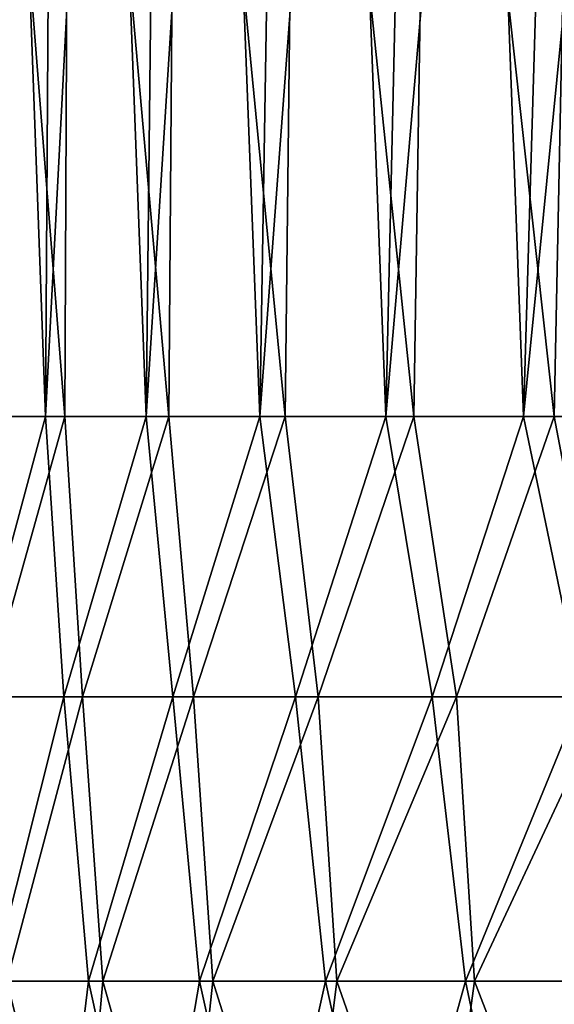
# Model space of a CAD drawing. Header units: millimetres. Extents: x -17.6 to 34.9, y -55.1 to 0.
# Tile 33 of 94: x -14.4 to -12.1, y -14.3 to -10.1. Entities that reach past the tile are written whole.
import ezdxf

# ---------------------------------------------------------------- set-up
doc = ezdxf.new("R2010")
doc.units = ezdxf.units.MM
doc.header["$LTSCALE"] = 38.447787
doc.layers.add('13', color=7, linetype='CONTINUOUS')
doc.layers.add('9', color=7, linetype='CONTINUOUS')

msp = doc.modelspace()

# ---------------------------------------------------------------- linework, layer by layer
at = {"layer": '13', "linetype": 'Continuous'}
for points in [[(-14.2617, -11.7793, -6.544), (-14.5855, -12.9807, -5.6882), (-14.6382, -11.7793, -5.6358), (-14.2617, -11.7793, -6.544)], [(-14.1817, -12.9807, -6.6455), (-14.5855, -12.9807, -5.6882), (-14.2617, -11.7793, -6.544), (-14.1817, -12.9807, -6.6455)], [(-14.5665, -11.7793, 5.6217), (-14.5154, -12.9807, 5.668), (-14.1776, -11.7793, 6.5271), (-14.5665, -11.7793, 5.6217)], [(-14.5154, -12.9807, 5.668), (-14.1017, -12.9807, 6.6163), (-14.1776, -11.7793, 6.5271), (-14.5154, -12.9807, 5.668)], [(-13.829, -11.7793, -7.4268), (-14.1817, -12.9807, -6.6455), (-14.2617, -11.7793, -6.544), (-13.829, -11.7793, -7.4268)], [(-13.7152, -12.9807, -7.5739), (-14.1817, -12.9807, -6.6455), (-13.829, -11.7793, -7.4268), (-13.7152, -12.9807, -7.5739)], [(-14.1776, -11.7793, 6.5271), (-14.1017, -12.9807, 6.6163), (-13.7324, -11.7793, 7.4062), (-14.1776, -11.7793, 6.5271)], [(-14.1017, -12.9807, 6.6163), (-13.6261, -12.9807, 7.5352), (-13.7324, -11.7793, 7.4062), (-14.1017, -12.9807, 6.6163)], [(-13.3416, -11.7793, -8.2807), (-13.7152, -12.9807, -7.5739), (-13.829, -11.7793, -7.4268), (-13.3416, -11.7793, -8.2807)], [(-13.7324, -11.7793, 7.4062), (-13.6261, -12.9807, 7.5352), (-13.2328, -11.7793, 8.2556), (-13.7324, -11.7793, 7.4062)], [(-13.188, -12.9807, -8.4692), (-13.7152, -12.9807, -7.5739), (-13.3416, -11.7793, -8.2807), (-13.188, -12.9807, -8.4692)], [(-13.6261, -12.9807, 7.5352), (-13.0907, -12.9807, 8.4205), (-13.2328, -11.7793, 8.2556), (-13.6261, -12.9807, 7.5352)], [(-12.8016, -11.7793, -9.1023), (-13.188, -12.9807, -8.4692), (-13.3416, -11.7793, -8.2807), (-12.8016, -11.7793, -9.1023)], [(-13.2328, -11.7793, 8.2556), (-13.0907, -12.9807, 8.4205), (-12.6807, -11.7793, 9.0718), (-13.2328, -11.7793, 8.2556)], [(-12.6024, -12.9807, -9.3275), (-13.188, -12.9807, -8.4692), (-12.8016, -11.7793, -9.1023), (-12.6024, -12.9807, -9.3275)], [(-13.0907, -12.9807, 8.4205), (-12.4979, -12.9807, 9.2685), (-12.6807, -11.7793, 9.0718), (-13.0907, -12.9807, 8.4205)], [(-12.2111, -11.7793, -9.8884), (-12.6024, -12.9807, -9.3275), (-12.8016, -11.7793, -9.1023), (-12.2111, -11.7793, -9.8884)], [(-12.6807, -11.7793, 9.0718), (-12.4979, -12.9807, 9.2685), (-12.0784, -11.7793, 9.8516), (-12.6807, -11.7793, 9.0718)], [(-11.961, -12.9807, -10.1449), (-12.6024, -12.9807, -9.3275), (-12.2111, -11.7793, -9.8884), (-11.961, -12.9807, -10.1449)], [(-12.4979, -12.9807, 9.2685), (-11.8502, -12.9807, 10.0754), (-12.0784, -11.7793, 9.8516), (-12.4979, -12.9807, 9.2685)], [(-11.5724, -11.7793, -10.6358), (-11.961, -12.9807, -10.1449), (-12.2111, -11.7793, -9.8884), (-11.5724, -11.7793, -10.6358)], [(-12.0784, -11.7793, 9.8516), (-11.8502, -12.9807, 10.0754), (-11.4282, -11.7793, 10.592), (-12.0784, -11.7793, 9.8516)], [(-14.5855, -12.9807, -5.6882), (-14.1817, -12.9807, -6.6455), (-14.4892, -14.1997, -5.6774), (-14.5855, -12.9807, -5.6882)], [(-14.1017, -12.9807, 6.6163), (-14.5154, -12.9807, 5.668), (-14.427, -14.1997, 5.6362), (-14.1017, -12.9807, 6.6163)], [(-14.4892, -14.1997, -5.6774), (-14.1817, -12.9807, -6.6455), (-14.077, -14.1997, -6.6484), (-14.4892, -14.1997, -5.6774)], [(-14.0157, -14.1997, 6.5786), (-14.1017, -12.9807, 6.6163), (-14.427, -14.1997, 5.6362), (-14.0157, -14.1997, 6.5786)], [(-14.1817, -12.9807, -6.6455), (-13.7152, -12.9807, -7.5739), (-14.077, -14.1997, -6.6484), (-14.1817, -12.9807, -6.6455)], [(-13.6261, -12.9807, 7.5352), (-14.1017, -12.9807, 6.6163), (-14.0157, -14.1997, 6.5786), (-13.6261, -12.9807, 7.5352)], [(-14.077, -14.1997, -6.6484), (-13.7152, -12.9807, -7.5739), (-13.5999, -14.1997, -7.5891), (-14.077, -14.1997, -6.6484)], [(-13.5429, -14.1997, 7.4917), (-13.6261, -12.9807, 7.5352), (-14.0157, -14.1997, 6.5786), (-13.5429, -14.1997, 7.4917)], [(-13.7152, -12.9807, -7.5739), (-13.188, -12.9807, -8.4692), (-13.5999, -14.1997, -7.5891), (-13.7152, -12.9807, -7.5739)], [(-13.0907, -12.9807, 8.4205), (-13.6261, -12.9807, 7.5352), (-13.5429, -14.1997, 7.4917), (-13.0907, -12.9807, 8.4205)], [(-13.5999, -14.1997, -7.5891), (-13.188, -12.9807, -8.4692), (-13.0599, -14.1997, -8.4953), (-13.5999, -14.1997, -7.5891)], [(-13.0106, -14.1997, 8.3715), (-13.0907, -12.9807, 8.4205), (-13.5429, -14.1997, 7.4917), (-13.0106, -14.1997, 8.3715)], [(-13.188, -12.9807, -8.4692), (-12.6024, -12.9807, -9.3275), (-13.0599, -14.1997, -8.4953), (-13.188, -12.9807, -8.4692)], [(-12.4979, -12.9807, 9.2685), (-13.0907, -12.9807, 8.4205), (-13.0106, -14.1997, 8.3715), (-12.4979, -12.9807, 9.2685)], [(-13.0599, -14.1997, -8.4953), (-12.6024, -12.9807, -9.3275), (-12.4597, -14.1997, -9.3627), (-13.0599, -14.1997, -8.4953)], [(-12.4214, -14.1997, 9.2141), (-12.4979, -12.9807, 9.2685), (-13.0106, -14.1997, 8.3715), (-12.4214, -14.1997, 9.2141)], [(-12.6024, -12.9807, -9.3275), (-11.961, -12.9807, -10.1449), (-12.4597, -14.1997, -9.3627), (-12.6024, -12.9807, -9.3275)], [(-11.8502, -12.9807, 10.0754), (-12.4979, -12.9807, 9.2685), (-12.4214, -14.1997, 9.2141), (-11.8502, -12.9807, 10.0754)], [(-12.4597, -14.1997, -9.3627), (-11.961, -12.9807, -10.1449), (-11.802, -14.1997, -10.1874), (-12.4597, -14.1997, -9.3627)], [(-11.7776, -14.1997, 10.0159), (-11.8502, -12.9807, 10.0754), (-12.4214, -14.1997, 9.2141), (-11.7776, -14.1997, 10.0159)], [(-14.5786, -15.4121, -4.9644), (-14.4892, -14.1997, -5.6774), (-14.2244, -15.4121, -5.9193), (-14.5786, -15.4121, -4.9644)], [(-14.5044, -15.4121, 4.9814), (-14.1223, -15.4121, 5.9629), (-14.427, -14.1997, 5.6362), (-14.5044, -15.4121, 4.9814)], [(-14.4892, -14.1997, -5.6774), (-14.077, -14.1997, -6.6484), (-14.2244, -15.4121, -5.9193), (-14.4892, -14.1997, -5.6774)], [(-14.1223, -15.4121, 5.9629), (-14.0157, -14.1997, 6.5786), (-14.427, -14.1997, 5.6362), (-14.1223, -15.4121, 5.9629)], [(-14.2244, -15.4121, -5.9193), (-14.077, -14.1997, -6.6484), (-13.8078, -15.4121, -6.8486), (-14.2244, -15.4121, -5.9193)], [(-14.1223, -15.4121, 5.9629), (-13.6739, -15.4121, 6.9159), (-14.0157, -14.1997, 6.5786), (-14.1223, -15.4121, 5.9629)], [(-14.077, -14.1997, -6.6484), (-13.5999, -14.1997, -7.5891), (-13.8078, -15.4121, -6.8486), (-14.077, -14.1997, -6.6484)], [(-13.6739, -15.4121, 6.9159), (-13.5429, -14.1997, 7.4917), (-14.0157, -14.1997, 6.5786), (-13.6739, -15.4121, 6.9159)], [(-13.8078, -15.4121, -6.8486), (-13.5999, -14.1997, -7.5891), (-13.3305, -15.4121, -7.7483), (-13.8078, -15.4121, -6.8486)], [(-13.6739, -15.4121, 6.9159), (-13.1612, -15.4121, 7.836), (-13.5429, -14.1997, 7.4917), (-13.6739, -15.4121, 6.9159)], [(-13.5999, -14.1997, -7.5891), (-13.0599, -14.1997, -8.4953), (-13.3305, -15.4121, -7.7483), (-13.5999, -14.1997, -7.5891)], [(-13.1612, -15.4121, 7.836), (-13.0106, -14.1997, 8.3715), (-13.5429, -14.1997, 7.4917), (-13.1612, -15.4121, 7.836)], [(-13.3305, -15.4121, -7.7483), (-13.0599, -14.1997, -8.4953), (-12.7947, -15.4121, -8.6144), (-13.3305, -15.4121, -7.7483)], [(-13.1612, -15.4121, 7.836), (-12.5868, -15.4121, 8.7188), (-13.0106, -14.1997, 8.3715), (-13.1612, -15.4121, 7.836)], [(-13.0599, -14.1997, -8.4953), (-12.4597, -14.1997, -9.3627), (-12.7947, -15.4121, -8.6144), (-13.0599, -14.1997, -8.4953)], [(-12.5868, -15.4121, 8.7188), (-12.4214, -14.1997, 9.2141), (-13.0106, -14.1997, 8.3715), (-12.5868, -15.4121, 8.7188)], [(-12.7947, -15.4121, -8.6144), (-12.4597, -14.1997, -9.3627), (-12.2027, -15.4121, -9.4431), (-12.7947, -15.4121, -8.6144)], [(-12.5868, -15.4121, 8.7188), (-11.9532, -15.4121, 9.5602), (-12.4214, -14.1997, 9.2141), (-12.5868, -15.4121, 8.7188)], [(-12.4597, -14.1997, -9.3627), (-11.802, -14.1997, -10.1874), (-12.2027, -15.4121, -9.4431), (-12.4597, -14.1997, -9.3627)], [(-11.9532, -15.4121, 9.5602), (-11.7776, -14.1997, 10.0159), (-12.4214, -14.1997, 9.2141), (-11.9532, -15.4121, 9.5602)], [(-12.2027, -15.4121, -9.4431), (-11.802, -14.1997, -10.1874), (-11.5571, -15.4121, -10.2307), (-12.2027, -15.4121, -9.4431)]]:
    msp.add_3dface(points, dxfattribs=at)
at = {"layer": '9', "linetype": 'Continuous'}
for points in [[(-14.2617, -11.7793, -6.544), (-14.6382, -11.7793, -5.6358), (-14.4354, -7, -6.1449), (-14.2617, -11.7793, -6.544)], [(-14.5665, -11.7793, 5.6217), (-14.1776, -11.7793, 6.5271), (-14.5573, -7, 5.6453), (-14.5665, -11.7793, 5.6217)], [(-14.5573, -7, 5.6453), (-14.1776, -11.7793, 6.5271), (-14.1561, -7, 6.5729), (-14.5573, -7, 5.6453)], [(-14.2306, -7, -6.6125), (-14.2617, -11.7793, -6.544), (-14.4354, -7, -6.1449), (-14.2306, -7, -6.6125)], [(-13.829, -11.7793, -7.4268), (-14.2617, -11.7793, -6.544), (-14.0107, -7, -7.0731), (-13.829, -11.7793, -7.4268)], [(-14.0107, -7, -7.0731), (-14.2617, -11.7793, -6.544), (-14.2306, -7, -6.6125), (-14.0107, -7, -7.0731)], [(-14.1776, -11.7793, 6.5271), (-13.7324, -11.7793, 7.4062), (-14.1561, -7, 6.5729), (-14.1776, -11.7793, 6.5271)], [(-14.1561, -7, 6.5729), (-13.7324, -11.7793, 7.4062), (-13.6959, -7, 7.4726), (-14.1561, -7, 6.5729)], [(-13.7758, -7, -7.5263), (-13.829, -11.7793, -7.4268), (-14.0107, -7, -7.0731), (-13.7758, -7, -7.5263)], [(-13.3416, -11.7793, -8.2807), (-13.829, -11.7793, -7.4268), (-13.5263, -7, -7.9716), (-13.3416, -11.7793, -8.2807)], [(-13.5263, -7, -7.9716), (-13.829, -11.7793, -7.4268), (-13.7758, -7, -7.5263), (-13.5263, -7, -7.9716)], [(-13.7324, -11.7793, 7.4062), (-13.2328, -11.7793, 8.2556), (-13.6959, -7, 7.4726), (-13.7324, -11.7793, 7.4062)], [(-13.6959, -7, 7.4726), (-13.2328, -11.7793, 8.2556), (-13.1786, -7, 8.3408), (-13.6959, -7, 7.4726)], [(-13.2624, -7, -8.4085), (-13.3416, -11.7793, -8.2807), (-13.5263, -7, -7.9716), (-13.2624, -7, -8.4085)], [(-12.8016, -11.7793, -9.1023), (-13.3416, -11.7793, -8.2807), (-12.9844, -7, -8.8366), (-12.8016, -11.7793, -9.1023)], [(-12.9844, -7, -8.8366), (-13.3416, -11.7793, -8.2807), (-13.2624, -7, -8.4085), (-12.9844, -7, -8.8366)], [(-13.2328, -11.7793, 8.2556), (-12.6807, -11.7793, 9.0718), (-13.1786, -7, 8.3408), (-13.2328, -11.7793, 8.2556)], [(-13.1786, -7, 8.3408), (-12.6807, -11.7793, 9.0718), (-12.6063, -7, 9.1738), (-13.1786, -7, 8.3408)], [(-12.6926, -7, -9.2554), (-12.8016, -11.7793, -9.1023), (-12.9844, -7, -8.8366), (-12.6926, -7, -9.2554)], [(-12.2111, -11.7793, -9.8884), (-12.8016, -11.7793, -9.1023), (-12.3872, -7, -9.6644), (-12.2111, -11.7793, -9.8884)], [(-12.3872, -7, -9.6644), (-12.8016, -11.7793, -9.1023), (-12.6926, -7, -9.2554), (-12.3872, -7, -9.6644)], [(-12.6807, -11.7793, 9.0718), (-12.0784, -11.7793, 9.8516), (-12.6063, -7, 9.1738), (-12.6807, -11.7793, 9.0718)], [(-12.6063, -7, 9.1738), (-12.0784, -11.7793, 9.8516), (-11.9814, -7, 9.9682), (-12.6063, -7, 9.1738)], [(-12.0687, -7, -10.0633), (-12.2111, -11.7793, -9.8884), (-12.3872, -7, -9.6644), (-12.0687, -7, -10.0633)], [(-11.5724, -11.7793, -10.6358), (-12.2111, -11.7793, -9.8884), (-11.7374, -7, -10.4516), (-11.5724, -11.7793, -10.6358)], [(-11.7374, -7, -10.4516), (-12.2111, -11.7793, -9.8884), (-12.0687, -7, -10.0633), (-11.7374, -7, -10.4516)], [(-12.0784, -11.7793, 9.8516), (-11.4282, -11.7793, 10.592), (-11.9814, -7, 9.9682), (-12.0784, -11.7793, 9.8516)]]:
    msp.add_3dface(points, dxfattribs=at)

doc.saveas('drawing.dxf')
